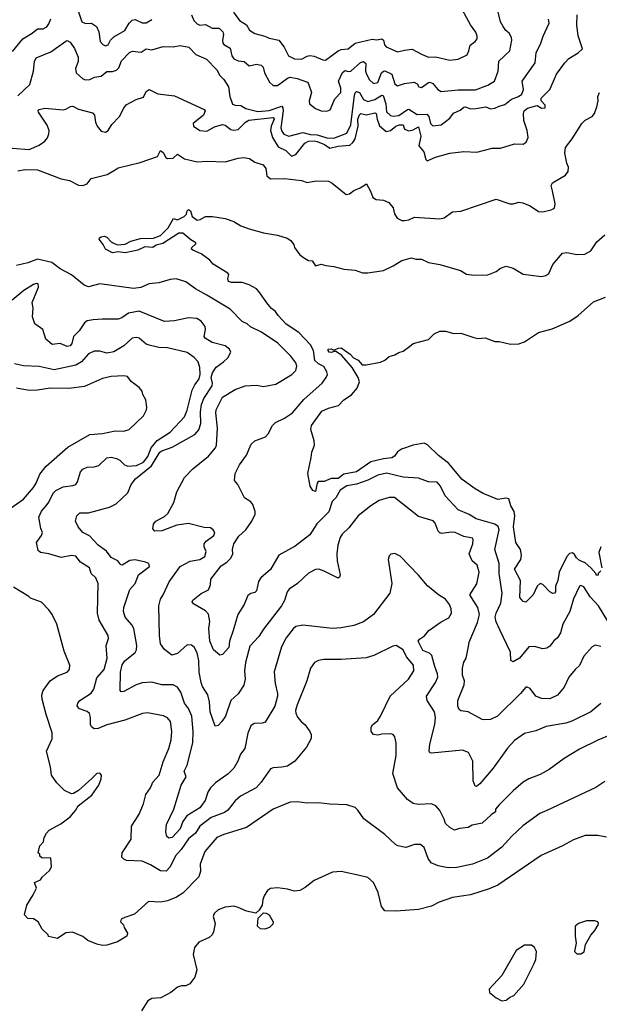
# Model space of a CAD drawing. Extents: x 1863118 to 1989590, y 394482 to 532474.
# Tile 87 of 215: x 1892978 to 1897085, y 490432 to 497411. Entities that reach past the tile are written whole.
import ezdxf

# ---------------------------------------------------------------- set-up
doc = ezdxf.new("R2010")
doc.units = 0

msp = doc.modelspace()

# ---------------------------------------------------------------- linework, layer by layer
at = {"layer": '0CON20XD'}
for points in [[(1893384.3, 497495), (1893418.1, 497395), (1893445, 497382.7), (1893486.2, 497386.2), (1893522.2, 497362.2), (1893539.6, 497325), (1893549.2, 497255), (1893566.2, 497235), (1893585, 497224.2), (1893605, 497232.5), (1893622.2, 497265), (1893645, 497290), (1893721.9, 497335), (1893753.1, 497386.9), (1893775, 497407.3), (1893795, 497412.7), (1893845, 497388.2), (1893875, 497388.5), (1893915, 497411.5)], [(1894196.1, 497446.1), (1894211.1, 497405), (1894235, 497380.8), (1894255, 497372.7), (1894295.4, 497375.4), (1894341.7, 497351.7), (1894391.2, 497351.2), (1894416.9, 497325), (1894422.5, 497305), (1894415.4, 497265), (1894417.9, 497245), (1894425, 497233.6), (1894468.2, 497208.2), (1894481.1, 497155), (1894495, 497133.8), (1894525, 497119.3), (1894568, 497115), (1894604.4, 497084.4), (1894655, 497095.6), (1894688.7, 497088.7), (1894704.3, 497074.3), (1894713.5, 497035), (1894747.1, 496967.1), (1894775, 496944.3), (1894805, 496943.1), (1894875, 496995.6), (1894895, 497002.2), (1894945, 496993.1), (1895016.6, 496966.6), (1895025.4, 496955.4), (1895044.6, 496895), (1895030, 496835), (1895032.5, 496815), (1895075, 496780.6), (1895115, 496764.4), (1895155, 496762.9), (1895177.6, 496772.4), (1895211.2, 496848.8), (1895253.8, 496895), (1895254.1, 496925), (1895236.4, 496975), (1895265, 497036.9), (1895285, 497049.5), (1895305, 497043.3), (1895325, 497045.9), (1895392.1, 497107.9), (1895415, 497113.1), (1895430, 497100), (1895429.4, 497045), (1895435.2, 497025.2), (1895455.6, 496985), (1895485, 496958.6), (1895515, 496966), (1895541.5, 497035), (1895555, 497046.9), (1895565, 497047.5), (1895615.2, 497025.2), (1895636.2, 496956.2), (1895655, 496942.2), (1895705, 496957.5), (1895772.7, 496967.3), (1895794, 496955), (1895806.7, 496935), (1895825, 496930.8), (1895873.8, 496965), (1895885, 496966.7), (1895905, 496957.8), (1895940, 496915), (1895965, 496900.8), (1896085, 496913.2), (1896206.9, 496913.1), (1896295, 496945.5), (1896343.1, 496975), (1896368.2, 497045), (1896372.6, 497117.4), (1896450.7, 497189.3), (1896465.5, 497265), (1896463.3, 497285), (1896446.9, 497315), (1896421.9, 497335), (1896403, 497363), (1896385.4, 497395), (1896364.3, 497484.3)], [(1894493.9, 497463.9), (1894536.4, 497405), (1894584.4, 497375), (1894607.4, 497337.4), (1894643.8, 497313.8), (1894715, 497294.2), (1894745, 497279.4), (1894814.8, 497264.8), (1894852.5, 497215), (1894883.6, 497153.6), (1894925, 497132.8), (1894975, 497130.4), (1895015, 497152.8), (1895035, 497156.8), (1895065, 497152.9), (1895125, 497126.9), (1895145, 497124.6), (1895235, 497189.8), (1895255, 497198.9), (1895305, 497204.6), (1895355, 497245.3), (1895475, 497271.8), (1895508.7, 497268.7), (1895545, 497273.8), (1895555.7, 497265.7), (1895563.2, 497233.2), (1895575, 497217.9), (1895655, 497182.5), (1895705, 497195.4), (1895759.1, 497200.9), (1895825, 497167.1), (1895873.9, 497143.9), (1895925, 497146.4), (1896025, 497123.3), (1896085, 497130), (1896148, 497162), (1896161.3, 497188.7), (1896169.6, 497230.4), (1896206, 497255), (1896219.2, 497275), (1896220, 497295), (1896211.2, 497321.2), (1896171.2, 497375), (1896084.3, 497535)], [(1892925, 496500), (1893045, 496491.5), (1893115, 496521.5), (1893155, 496550), (1893175, 496574.3), (1893185, 496601.2), (1893185.8, 496625), (1893173.1, 496663.1), (1893112, 496755), (1893108.8, 496765), (1893115, 496773.3), (1893155, 496784), (1893285, 496772), (1893305, 496776.2), (1893337.5, 496795), (1893355, 496798.8), (1893395, 496776.2), (1893495, 496751.2), (1893508.8, 496735), (1893514.4, 496685), (1893526.7, 496655), (1893555, 496621.1), (1893585, 496612.5), (1893605.8, 496625), (1893631.4, 496668.6), (1893686.3, 496723.7), (1893715, 496783.3), (1893733, 496807), (1893802.5, 496845), (1893855, 496861.2), (1893875, 496902.5), (1893895, 496916.9), (1893956.1, 496883.9), (1894075, 496872), (1894284.2, 496774.2), (1894293.3, 496765), (1894279.2, 496735), (1894206.9, 496675), (1894210, 496655), (1894254.1, 496624.1), (1894305, 496620.6), (1894358.8, 496651.2), (1894415, 496668.8), (1894435, 496662.5), (1894475, 496631.1), (1894495, 496627.3), (1894525, 496631.6), (1894552.9, 496657.1), (1894578.4, 496685), (1894602.2, 496697.8), (1894775, 496718.2), (1894782.1, 496705), (1894760.8, 496655), (1894755.8, 496625.8), (1894770.3, 496575), (1894810.1, 496510.1), (1894863.4, 496483.4), (1894905, 496442.7), (1894935, 496456.2), (1894999.3, 496535), (1895025, 496549.4), (1895065, 496552.8), (1895085, 496547.8), (1895137.9, 496525), (1895175, 496500.8), (1895234, 496514), (1895318.1, 496521.9), (1895339.2, 496540.8), (1895354.2, 496565.8), (1895376.9, 496655), (1895375, 496706), (1895385, 496735.6), (1895395, 496745.6), (1895435, 496736.9), (1895495, 496749.6), (1895504.2, 496745), (1895510, 496705), (1895527.6, 496657.6), (1895575, 496618.8), (1895605, 496624.6), (1895642.3, 496655), (1895665.7, 496665.7), (1895695, 496666.2), (1895705.6, 496635), (1895735, 496624), (1895765, 496630), (1895805, 496652), (1895821.1, 496585), (1895807.3, 496517.3), (1895841.4, 496475), (1895855, 496420), (1895865, 496410), (1895925, 496435.7), (1896025, 496464.3), (1896125, 496476.2), (1896217.3, 496472.7), (1896325, 496499.2), (1896385, 496500), (1896485, 496530), (1896545, 496528.8), (1896567.3, 496542.7), (1896582, 496575), (1896574.4, 496625), (1896550.6, 496695), (1896548.1, 496745), (1896552.9, 496765), (1896576.7, 496783.3), (1896635, 496801.1), (1896645, 496801.4), (1896675.6, 496784.4), (1896701.2, 496785), (1896702, 496805), (1896673.8, 496835), (1896674, 496855), (1896734.2, 496915), (1896760, 496975), (1896782, 497025), (1896841.2, 497105), (1896870, 497135), (1896934.6, 497175.4), (1896965.8, 497205), (1896935, 497296.7), (1896926.6, 497375), (1896928.2, 497445)], [(1892925.8, 497185), (1893000, 497275), (1893066, 497314), (1893105, 497345.6), (1893145, 497346.5), (1893169.4, 497360.6), (1893185, 497381.2), (1893197.5, 497417.5)], [(1892965, 496870.4), (1893049.5, 496950.5), (1893075.3, 497045), (1893082.7, 497115), (1893095, 497140.8), (1893197.6, 497182.4), (1893305, 497259.4), (1893315, 497262.9), (1893335, 497250.8), (1893367.4, 497207.4), (1893392.8, 497145), (1893391.6, 497115), (1893372.7, 497065), (1893378.6, 497035), (1893425, 496991.1), (1893445, 496983.6), (1893475, 496987.3), (1893507.2, 497002.8), (1893555, 497009.5), (1893595, 497043.1), (1893635, 497043.4), (1893665, 497053.4), (1893681.1, 497068.9), (1893700.3, 497119.7), (1893755, 497177.5), (1893777.5, 497187.5), (1893839.1, 497180.9), (1893873.6, 497203.6), (1893915, 497197.5), (1893995, 497220), (1894065, 497218.6), (1894115, 497226.9), (1894175.4, 497215.4), (1894226.2, 497165), (1894300.6, 497130.6), (1894374.7, 497054.7), (1894396.7, 497015), (1894425, 496985.6), (1894457.4, 496935), (1894467.1, 496867.1), (1894485, 496812), (1894504.5, 496804.5), (1894545, 496802.2), (1894580, 496780), (1894665, 496759.6), (1894745, 496767.9), (1894835, 496797.2), (1894843.6, 496785), (1894844.2, 496765), (1894827.6, 496645), (1894835, 496619.4), (1894849.5, 496599.5), (1894885, 496584.7), (1894985, 496611.8), (1895037.9, 496597.9), (1895085.1, 496594.9), (1895155, 496574.1), (1895205, 496570.9), (1895295, 496605.2), (1895325.5, 496665), (1895349.7, 496875), (1895355, 496892.7), (1895365, 496901.1), (1895385, 496895.3), (1895415, 496844.3), (1895445, 496830.8), (1895495, 496844.9), (1895545, 496875.5), (1895552.5, 496872.5), (1895573.5, 496815), (1895578, 496758), (1895605, 496731.6), (1895625, 496727.3), (1895665, 496731.2), (1895725, 496774.8), (1895735, 496775.9), (1895795, 496739.6), (1895862.1, 496742.1), (1895876, 496725), (1895888, 496675), (1895905, 496658.2), (1895965, 496665.5), (1896025, 496713.6), (1896052, 496748), (1896099.8, 496770.2), (1896125, 496790), (1896135, 496792.2), (1896175, 496779), (1896209.3, 496780.7), (1896281.9, 496791.9), (1896315, 496778.7), (1896345, 496782.6), (1896375, 496798.5), (1896415, 496809.2), (1896462.3, 496847.7), (1896513.1, 496866.9), (1896535, 496883.4), (1896546.7, 496915), (1896539.2, 496975), (1896631.5, 497105), (1896637.6, 497175), (1896670.7, 497245), (1896686.3, 497295), (1896730.9, 497385), (1896725.4, 497415.4)], [(1892965, 496339.5), (1893015, 496348.5), (1893105, 496346.9), (1893272.7, 496282.7), (1893330.5, 496270.5), (1893395, 496238.6), (1893425, 496235.6), (1893455, 496248), (1893485, 496286), (1893596.9, 496313.1), (1893655, 496346.7), (1893675, 496361.2), (1893832.3, 496397.7), (1893955, 496440), (1893975, 496483.8), (1893995, 496468.6), (1894013.9, 496433.9), (1894025, 496426), (1894065, 496429.2), (1894095, 496458), (1894145, 496424.2), (1894235, 496402.2), (1894305, 496407.5), (1894435, 496404.2), (1894525, 496429.2), (1894565, 496434), (1894605.9, 496425.9), (1894645, 496400), (1894702.3, 496382.3), (1894722.5, 496355), (1894728.6, 496305), (1894755, 496283.3), (1894855, 496284.4), (1894975, 496270.8), (1895015, 496256), (1895077.7, 496267.7), (1895165, 496265.8), (1895192.4, 496252.4), (1895291.5, 496171.5), (1895315, 496175.6), (1895345, 496200), (1895391.1, 496218.9), (1895435, 496247.5), (1895464, 496195), (1895480.3, 496150.3), (1895505, 496136), (1895555, 496130.8), (1895593.3, 496115), (1895625, 496076.7), (1895632.9, 496035), (1895653.6, 496003.6), (1895685, 495987.5), (1895705, 495987.1), (1895735, 495992.9), (1895775, 496011.9), (1895955, 495998.1), (1895985, 496007.1), (1896045, 496048.8), (1896105, 496054), (1896355, 496138), (1896450, 496105), (1896474.3, 496105.7), (1896515, 496118), (1896542.3, 496112.3), (1896595, 496092), (1896655, 496050), (1896685, 496048), (1896745, 496062.5), (1896768, 496075), (1896772, 496105), (1896753.6, 496196.4), (1896744, 496235), (1896753.3, 496255), (1896845, 496309.2), (1896864.4, 496335), (1896865.8, 496365), (1896854.4, 496394.4), (1896841.4, 496465), (1896844.4, 496505.6), (1896892, 496565), (1896961.2, 496675), (1896985, 496698.8), (1897033.8, 496725), (1897050.8, 496745), (1897067.9, 496792.1), (1897075.8, 496835), (1897074, 496865), (1897086.2, 496895)], [(1894523.3, 494115), (1894501.2, 494145), (1894505.7, 494195), (1894534.6, 494255.4), (1894586.1, 494323.9), (1894617.2, 494402.8), (1894645, 494425.7), (1894718.8, 494455), (1894738, 494475), (1894770, 494535), (1894790.8, 494555), (1894855, 494586.7), (1894911.4, 494625), (1894992.4, 494717.6), (1895120.6, 494835), (1895150.6, 494875), (1895158.1, 494895), (1895155.4, 494915.4), (1895132, 494952), (1895095, 494970.3), (1895070, 494995), (1895059.7, 495065), (1895038.5, 495105), (1894955, 495193.6), (1894865, 495253.5), (1894808.6, 495315), (1894791.7, 495341.7), (1894762.4, 495362.4), (1894735.6, 495395), (1894672.9, 495485), (1894655, 495502.2), (1894605, 495531.8), (1894555, 495547.5), (1894478.3, 495548.3), (1894457.5, 495555), (1894452.5, 495575), (1894460, 495605), (1894453.3, 495615), (1894348.6, 495678.6), (1894324.6, 495705), (1894265, 495751.2), (1894205, 495776.2), (1894196.2, 495785), (1894198.8, 495795), (1894225, 495821.2), (1894225, 495830), (1894190.5, 495850.5), (1894135, 495897.2), (1894105, 495898.4), (1893992.7, 495825), (1893945, 495812.4), (1893920.8, 495795), (1893865, 495800.2), (1893815, 495776), (1893725, 495758.4), (1893675.6, 495764.4), (1893635, 495758.6), (1893585, 495783.1), (1893568.3, 495818.3), (1893541.2, 495855), (1893544, 495865), (1893555, 495872.5), (1893575.5, 495875.5), (1893595, 495869.2), (1893625.8, 495835.8), (1893646.7, 495823.3), (1893674.4, 495814.4), (1893725, 495820.5), (1893765, 495840), (1893835, 495860.6), (1893925, 495861.8), (1893975, 495880), (1894030, 495935), (1894067.5, 496002.5), (1894095, 495992.9), (1894143.3, 496016.7), (1894158.9, 496031.1), (1894165, 496056.2), (1894175, 496064.3), (1894187.3, 496055), (1894200.8, 496015), (1894235, 495989.2), (1894257.5, 495995), (1894295, 496016.7), (1894345, 496016.7), (1894435, 496000.8), (1894495, 495980), (1894545, 495948.6), (1894605, 495927.1), (1894705, 495900), (1894803.8, 495883.8), (1894873, 495863), (1894898.8, 495845), (1894920, 495815), (1894926.2, 495795), (1894963.3, 495745), (1894995, 495720), (1895025, 495703.8), (1895050.7, 495700.7), (1895075, 495666.7), (1895115, 495676.7), (1895148.3, 495668.3), (1895205, 495661.2), (1895275, 495642), (1895354.2, 495634.2), (1895407, 495617), (1895445, 495615.8), (1895555, 495634), (1895625, 495666.7), (1895685, 495704), (1895755, 495722), (1895785, 495714.3), (1895825, 495714), (1895875, 495689.2), (1895953.9, 495676.1), (1896102.3, 495632.3), (1896145, 495606), (1896195, 495600.8), (1896295, 495603.3), (1896353.6, 495626.4), (1896385, 495650), (1896425, 495663.3), (1896475, 495650), (1896545, 495606.2), (1896675, 495590), (1896705, 495597.1), (1896727.4, 495612.6), (1896754.6, 495675.4), (1896825, 495756.2), (1896855, 495761.2), (1896925, 495745.8), (1896982.3, 495747.7), (1897025, 495772.5), (1897068, 495835), (1897124.4, 495885.6)], [(1894366.2, 494376.2), (1894372.9, 494395), (1894378.5, 494515), (1894366.7, 494625), (1894370, 494645), (1894415, 494735.8), (1894505, 494788.6), (1894575.7, 494814.3), (1894655, 494820.8), (1894705, 494810), (1894792.6, 494827.4), (1894905.4, 494894.6), (1894934.3, 494925), (1894942.9, 494955), (1894935, 494978.8), (1894899.4, 495025), (1894808.1, 495118.1), (1894691.4, 495195), (1894612.7, 495232.7), (1894590, 495255), (1894555, 495270.9), (1894469.8, 495359.8), (1894305, 495456.9), (1894223.6, 495503.6), (1894155, 495552.5), (1894085.7, 495574.3), (1894045, 495569.4), (1893965, 495544.5), (1893895, 495538.9), (1893836.9, 495513.1), (1893785, 495506.2), (1893545, 495539.2), (1893465, 495517.5), (1893435, 495528), (1893345, 495602), (1893265, 495644.2), (1893205, 495689.7), (1893105, 495712.9), (1893035, 495686.8), (1892955, 495668.5)], [(1897096.2, 492563.8), (1897024.5, 492505.5), (1896891.4, 492438.6), (1896847.5, 492425), (1896709.3, 492400.7), (1896635, 492370.6), (1896555, 492351.4), (1896485, 492300.8), (1896435, 492247.5), (1896331.9, 492105), (1896239.2, 491995), (1896215, 491976), (1896205, 491978.8), (1896192.2, 492015), (1896188.9, 492155), (1896157.4, 492217.4), (1896115, 492233.1), (1895895, 492212), (1895884.2, 492214.2), (1895878.8, 492225), (1895884.3, 492274.3), (1895920, 492415), (1895925.4, 492465), (1895917.3, 492505), (1895865.6, 492585), (1895860.5, 492615), (1895925, 492712), (1895940.5, 492749.5), (1895939.4, 492775), (1895918.5, 492825), (1895897.5, 492905), (1895881.1, 492921.1), (1895835, 492940.4), (1895802.5, 493005), (1895811.2, 493018.8), (1895846.6, 493043.4), (1895878.1, 493081.9), (1895965, 493141.5), (1896019.8, 493170.2), (1896038.1, 493205), (1896034.4, 493235), (1896022.9, 493265), (1895995, 493304), (1895944.4, 493334.4), (1895867.3, 493397.3), (1895805, 493473.3), (1895675, 493608.8), (1895635, 493626.7), (1895608.3, 493621.7), (1895595, 493610), (1895590, 493585), (1895616, 493415), (1895600, 493345), (1895484, 493195), (1895413.6, 493143.6), (1895344.6, 493115.4), (1895255, 493099.6), (1895195, 493096.4), (1894985, 493118.9), (1894935, 493108.5), (1894915, 493093.1), (1894865, 493028.6), (1894832.5, 492965), (1894781.3, 492788.7), (1894788.5, 492705), (1894805.5, 492635), (1894805.4, 492615), (1894785.3, 492545), (1894718.2, 492431.7), (1894696.7, 492423.3), (1894638.3, 492421.7), (1894615.5, 492404.5), (1894594.2, 492354.2), (1894574.3, 492245), (1894543.1, 492205), (1894524.3, 492155), (1894494.2, 492105), (1894454.6, 492065.4), (1894365, 492001.5), (1894330.5, 491965), (1894311.8, 491935), (1894292.7, 491875), (1894255.4, 491825), (1894162.1, 491767.9), (1894133.8, 491726.2), (1894115.5, 491675), (1894058.5, 491615), (1894035, 491608.5), (1894020.6, 491620.6), (1894012.9, 491655), (1894017.3, 491705), (1894069.5, 491815), (1894122.1, 491985), (1894157.8, 492045), (1894143.8, 492085), (1894163.6, 492126.4), (1894204.6, 492285), (1894206.8, 492365), (1894196.8, 492475), (1894175, 492527.5), (1894146, 492566), (1894120.9, 492645), (1894095, 492679.4), (1894065, 492695.6), (1893985, 492696.5), (1893915, 492714.6), (1893845, 492711.1), (1893803, 492697), (1893715, 492649.2), (1893696.2, 492646.2), (1893688.8, 492655), (1893692.1, 492785), (1893703.1, 492836.9), (1893722, 492865), (1893795.5, 492924.5), (1893804.7, 492945), (1893807.6, 492975), (1893785.9, 493095.9), (1893771.7, 493121.7), (1893725, 493176.2), (1893713.3, 493215), (1893715.6, 493245), (1893757.4, 493372.6), (1893795.7, 493415), (1893819.2, 493475), (1893897.5, 493535), (1893892, 493555), (1893870, 493565), (1893795, 493581.8), (1893757.5, 493577.5), (1893705, 493544), (1893695, 493546.2), (1893673.8, 493575), (1893625, 493598.5), (1893594, 493644), (1893535, 493685.6), (1893471.5, 493751.5), (1893426, 493775), (1893392, 493815), (1893373.8, 493855), (1893382, 493895), (1893405, 493914.2), (1893465.5, 493914.5), (1893614.4, 493955.6), (1893660.5, 493979.5), (1893745, 494056.2), (1893768, 494115), (1893798.6, 494155), (1893912.4, 494247.6), (1893970.4, 494345), (1893985.5, 494355.5), (1894059, 494381), (1894219.9, 494470.1), (1894247.2, 494502.8), (1894260.7, 494549.3), (1894259, 494631), (1894267.2, 494682.8), (1894283.1, 494725), (1894341.1, 494815), (1894343, 494835), (1894334.5, 494875), (1894343.2, 494906.8), (1894371.3, 494948.7), (1894422.5, 494985), (1894452.2, 495015), (1894474.2, 495055), (1894465.5, 495075.5), (1894435, 495098.6), (1894341.7, 495121.7), (1894292.4, 495152.4), (1894285.6, 495165), (1894295.5, 495215), (1894292.2, 495235), (1894265, 495272.9), (1894232.6, 495292.6), (1894175, 495298.1), (1894074.4, 495275.6), (1894005, 495271.1), (1893823.7, 495343.7), (1893749.2, 495330.8), (1893702.3, 495297.7), (1893675, 495286.8), (1893565, 495288.2), (1893497.5, 495282.5), (1893455, 495275.7), (1893437.2, 495262.8), (1893398.8, 495205), (1893358.7, 495165), (1893347.8, 495115), (1893335, 495099.2), (1893315, 495094.7), (1893265, 495116.1), (1893207.4, 495107.4), (1893162, 495145), (1893142, 495215), (1893086.2, 495255), (1893067.5, 495305), (1893074.5, 495365), (1893067, 495407), (1893111.4, 495515), (1893108.8, 495538.8), (1893095, 495541.2), (1893075, 495534), (1893008.1, 495491.9), (1892925, 495422.9)], [(1897095, 493503.8), (1897077.5, 493485), (1897077, 493473), (1897065, 493470), (1897060, 493485), (1897025.5, 493525), (1896985, 493560.4), (1896945, 493578.2), (1896923.6, 493596.4), (1896910.3, 493620.3), (1896895, 493630.8), (1896875, 493627.8), (1896855, 493605.6), (1896799.8, 493495), (1896792.2, 493435), (1896775.3, 493395), (1896774.4, 493355.6), (1896766.7, 493345), (1896755, 493344.3), (1896735, 493355.6), (1896685, 493407.1), (1896665, 493414.2), (1896645.6, 493395), (1896617.1, 493335), (1896565, 493283.1), (1896545, 493286), (1896521.9, 493315), (1896526.5, 493435), (1896484.2, 493515), (1896528.9, 493585), (1896533.3, 493615), (1896525.5, 493655), (1896493.4, 493705), (1896477, 493815), (1896486.5, 493895), (1896481.1, 493925), (1896458.9, 493965), (1896444.5, 494014.5), (1896425, 494018.5), (1896365, 494009.5), (1896262.7, 494052.7), (1896204.6, 494084.6), (1896112.2, 494152.2), (1896016.4, 494266.4), (1895945, 494320.6), (1895867.8, 494397.8), (1895845, 494409.2), (1895765, 494394.4), (1895683.3, 494366.7), (1895655, 494347.8), (1895633.1, 494316.9), (1895615.4, 494304.6), (1895555, 494297.8), (1895465, 494275.7), (1895365, 494206.6), (1895275, 494188.7), (1895235, 494159.6), (1895185, 494158.4), (1895135, 494137), (1895093.5, 494136.5), (1895085.3, 494124.7), (1895073.3, 494066.7), (1895055, 494074), (1895036.5, 494105), (1895020, 494195), (1895043.8, 494306.2), (1895048.8, 494345), (1895065.8, 494395), (1895064, 494425), (1895042, 494505), (1895046.2, 494535), (1895118.8, 494635), (1895165, 494656.9), (1895235.8, 494675), (1895275.6, 494715), (1895328.7, 494751.3), (1895370.2, 494799.8), (1895386, 494844), (1895377.3, 494875), (1895334.6, 494945), (1895260.2, 495030.2), (1895215, 495062), (1895185, 495052.2), (1895171.4, 495055), (1895163.2, 495065), (1895164.7, 495075.3), (1895185, 495077.5), (1895205, 495068), (1895235, 495083.1), (1895255, 495084.4), (1895319.5, 495039.5), (1895344.4, 495015), (1895377.1, 494997.1), (1895405, 494963.8), (1895433.6, 494963.6), (1895535, 494983.8), (1895565, 494996.7), (1895595, 495023.3), (1895635.9, 495034.1), (1895665, 495052), (1895695, 495061.2), (1895741.2, 495095), (1895765, 495116), (1895875, 495143.1), (1895915, 495183.3), (1895955, 495202), (1895995, 495202), (1896055, 495186.2), (1896105, 495188.8), (1896195, 495158), (1896225, 495152), (1896275.9, 495155.9), (1896345, 495130), (1896375, 495130), (1896455, 495110), (1896515, 495113.3), (1896555, 495126.7), (1896655, 495193.3), (1896750.5, 495219.5), (1896875.5, 495274.5), (1896935, 495313.8), (1897045, 495410), (1897130, 495445)], [(1897244.6, 492375.4), (1897075, 492304.4), (1896945, 492239.4), (1896836.8, 492173.2), (1896728.8, 492095), (1896665, 492060.8), (1896585, 492030), (1896545, 492005.7), (1896474.6, 491945.4), (1896375, 491845.8), (1896350, 491815), (1896350, 491795), (1896318, 491775), (1896255, 491714.4), (1896185, 491700.9), (1896155, 491684.2), (1896095, 491678), (1896060, 491665), (1896025, 491685.8), (1895995, 491714), (1895985.6, 491745), (1895954.4, 491804.4), (1895927.3, 491837.3), (1895895, 491852), (1895805, 491848.6), (1895765, 491855.7), (1895725, 491884.2), (1895655.6, 491965), (1895622.1, 492067.9), (1895646.7, 492195), (1895645.7, 492285), (1895637.3, 492327.3), (1895625, 492343.3), (1895607.7, 492347.7), (1895545, 492346.7), (1895515, 492340), (1895485, 492343.3), (1895467.5, 492365), (1895467.5, 492395), (1895477, 492413), (1895515.8, 492444.2), (1895535.7, 492474.3), (1895602.5, 492615), (1895731.9, 492735), (1895769.6, 492795), (1895767.9, 492835), (1895719.4, 492895), (1895695, 492944.2), (1895645, 492974), (1895620.9, 492969.1), (1895486.6, 492903.4), (1895433, 492887), (1895255, 492875.7), (1895134.2, 492875.8), (1895095, 492868), (1895066.7, 492855), (1895037.5, 492815), (1895012.9, 492725), (1894943.5, 492555), (1894932.5, 492515), (1894934.2, 492495), (1894946.8, 492466.8), (1894972.5, 492435), (1895001.5, 492411.5), (1895034.4, 492364.4), (1895042.5, 492345), (1895044.2, 492315), (1895010.8, 492255), (1894927.5, 492155), (1894875, 492120.6), (1894835, 492111.4), (1894775, 492108), (1894755, 492101.2), (1894688.1, 492005), (1894652.9, 491965), (1894543, 491907), (1894505, 491872.9), (1894451.7, 491808.3), (1894428.8, 491791.2), (1894335.3, 491754.7), (1894254.4, 491695), (1894224.5, 491645), (1894174.4, 491605), (1894121.6, 491528.4), (1894082.2, 491485), (1894044.6, 491405.4), (1894015, 491375.6), (1893975, 491376.5), (1893905, 491421.2), (1893845, 491447.3), (1893735, 491451.4), (1893715, 491460), (1893701.2, 491475), (1893704, 491505), (1893767.4, 491602.6), (1893770, 491695), (1893795, 491733.8), (1893825, 491780), (1893855, 491853.3), (1893872.4, 491917.6), (1893905.7, 491965), (1893921.1, 492005), (1893966.5, 492055), (1893995, 492151.2), (1894035, 492243.8), (1894050.8, 492305), (1894057.1, 492365), (1894045.5, 492435), (1894025, 492462.5), (1893997.4, 492477.4), (1893882.4, 492497.6), (1893848.1, 492491.9), (1893723.3, 492445), (1893595, 492412.5), (1893535, 492386.9), (1893505, 492384.3), (1893487.6, 492397.6), (1893479.4, 492415), (1893480.5, 492465), (1893472.2, 492492.2), (1893455, 492507.5), (1893401.2, 492525), (1893384.3, 492545), (1893389.2, 492565), (1893404.5, 492585.5), (1893483.8, 492636.2), (1893502.7, 492665), (1893523.8, 492745), (1893576.1, 492805), (1893597.8, 492885), (1893591.8, 492975), (1893606.9, 493025), (1893605.7, 493045), (1893542.2, 493155), (1893529.1, 493205), (1893534.5, 493415), (1893517.8, 493455), (1893485.3, 493485.3), (1893471.9, 493525), (1893409.4, 493565), (1893375, 493608.1), (1893345, 493613.3), (1893272.4, 493597.6), (1893185, 493624.5), (1893125, 493632.9), (1893107.9, 493647.9), (1893096.9, 493705), (1893131.9, 493755), (1893138.6, 493775), (1893127.9, 493805), (1893114.6, 493885.4), (1893132.4, 493927.6), (1893165.4, 493965), (1893185, 493991.1), (1893215, 494054.5), (1893235, 494074.5), (1893285, 494098.5), (1893355, 494107.8), (1893375, 494117.1), (1893387.5, 494135), (1893408.9, 494205), (1893424.6, 494225.4), (1893455, 494240), (1893505, 494240.6), (1893539.8, 494250.2), (1893595, 494305.6), (1893625, 494310), (1893665, 494299.4), (1893687.5, 494287.5), (1893721.1, 494255), (1893745, 494246.5), (1893805, 494250), (1893855, 494274.8), (1893885, 494314.6), (1893908.8, 494375), (1893951.5, 494428.5), (1894044.1, 494485.9), (1894145, 494596), (1894165, 494643.3), (1894200, 494785), (1894218.2, 494821.8), (1894250, 494865), (1894257.9, 494895), (1894254.5, 494944.5), (1894243.1, 494985), (1894215.4, 495015.4), (1894165, 495051.9), (1894025, 495084.6), (1893965, 495088), (1893895, 495102.9), (1893875, 495110.8), (1893825, 495152.5), (1893805, 495158.5), (1893775, 495152.2), (1893715, 495097.8), (1893645, 495056.2), (1893595, 495047.2), (1893545, 495061.2), (1893505, 495060), (1893465, 495043.3), (1893415, 494984.6), (1893375, 494960.8), (1893221.9, 494928.1), (1893115, 494952.9), (1893005, 494957.3), (1892940.3, 494970.3)], [(1892911.4, 493945), (1893005, 494012.1), (1893076.7, 494095), (1893095.5, 494125), (1893121.5, 494188.5), (1893165, 494245.8), (1893319.7, 494380.3), (1893475, 494470.6), (1893565, 494477.5), (1893655, 494496.5), (1893715.5, 494494.5), (1893753.6, 494506.4), (1893856.2, 494603.8), (1893877.5, 494645), (1893880, 494665), (1893872, 494715), (1893850, 494755), (1893845, 494777.5), (1893823.9, 494803.9), (1893767.5, 494845), (1893740.7, 494880.7), (1893715, 494886), (1893625, 494881.2), (1893565, 494868), (1893438.3, 494811.7), (1893325, 494796.7), (1893195, 494798.5), (1893105, 494783.6), (1893045, 494781.1), (1892955, 494799.5)], [(1897095, 492968.1), (1897055, 492976), (1897034.3, 492965.7), (1896975, 492900), (1896945, 492834.2), (1896912.9, 492805), (1896869.3, 492750.7), (1896835, 492678.8), (1896788, 492622), (1896735, 492596.7), (1896675, 492599.4), (1896635.5, 492615.5), (1896595, 492670), (1896575, 492680), (1896565, 492678.8), (1896527.5, 492635), (1896364, 492475), (1896315, 492450.8), (1896275, 492448.6), (1896255, 492450.8), (1896155, 492503.5), (1896105, 492510.8), (1896091.3, 492521.3), (1896081.4, 492545), (1896081.9, 492585), (1896127.7, 492695), (1896129.3, 492725), (1896116, 492765), (1896114.6, 492815), (1896124.5, 492855.5), (1896142, 492885), (1896158.3, 492968.3), (1896161.7, 492998.3), (1896222.7, 493137.3), (1896236.1, 493195), (1896223.5, 493243.5), (1896166.9, 493335), (1896217.9, 493412.1), (1896234.6, 493495), (1896219.6, 493545), (1896183.8, 493575), (1896162.5, 493625), (1896188, 493695), (1896192.2, 493725), (1896187.5, 493735), (1896125, 493748.2), (1896064.7, 493774.7), (1896035, 493777.3), (1895968.9, 493768.9), (1895955, 493773.1), (1895943.6, 493785), (1895922.2, 493842.2), (1895908.8, 493858.8), (1895805, 493888.1), (1895634.6, 494024.6), (1895595, 494023.8), (1895525, 494003.3), (1895465.4, 493964.6), (1895375.8, 493895), (1895310.8, 493809.2), (1895263.1, 493765), (1895249.1, 493740.9), (1895232.2, 493685), (1895225.5, 493625), (1895227.8, 493575), (1895248.1, 493475), (1895245, 493460), (1895235, 493452.5), (1895135, 493502.7), (1895097.5, 493515), (1895075, 493514.4), (1895025, 493487.1), (1894946, 493415), (1894888, 493375), (1894873.7, 493356.3), (1894855.4, 493294.6), (1894833.3, 493255), (1894705, 493090), (1894671.7, 493038.3), (1894609.6, 492970.4), (1894577.9, 492855), (1894570.4, 492795), (1894575.5, 492735), (1894565.6, 492694.4), (1894526.8, 492633.2), (1894474.7, 492585.3), (1894435.3, 492474.7), (1894410.8, 492435), (1894385, 492408.8), (1894363.6, 492403.6), (1894327.1, 492505), (1894323.8, 492575), (1894312.1, 492625), (1894272.9, 492685), (1894263.6, 492713.6), (1894248.9, 492785), (1894248, 492865), (1894235, 492922), (1894215, 492962), (1894195, 492977.8), (1894165, 492980.6), (1894095, 492917.1), (1894056.1, 492906.1), (1894005, 492946.7), (1893976.8, 492986.8), (1893967.5, 493045), (1893963.3, 493255), (1893975, 493303.8), (1893995.3, 493334.7), (1894036.5, 493425), (1894115, 493534.2), (1894185, 493571.4), (1894255, 493585.4), (1894290.6, 493605), (1894300.4, 493640.4), (1894285.8, 493675), (1894284.2, 493695), (1894300, 493715), (1894354, 493755), (1894360, 493775), (1894349.2, 493795), (1894329.2, 493809.2), (1894285, 493810.4), (1894175, 493839.6), (1894092.4, 493827.6), (1893985, 493787.5), (1893935, 493784.2), (1893920.7, 493800.7), (1893926.1, 493833.9), (1893943.3, 493855), (1894005, 493888), (1894028.7, 493911.3), (1894070.9, 493989.1), (1894090.8, 494065), (1894146, 494165), (1894205, 494227.5), (1894315, 494317.5), (1894366.2, 494376.2)], [(1897145, 493146.9), (1897079.2, 493255), (1897020.7, 493320.7), (1896975, 493390.8), (1896955, 493401.2), (1896945.8, 493394.2), (1896901.1, 493305), (1896876.4, 493215), (1896826.5, 493125), (1896808.9, 493065), (1896789.7, 493030.3), (1896762.3, 493007.7), (1896735, 492970), (1896714.1, 492955.9), (1896685, 492952), (1896625, 492968), (1896585, 492966), (1896520, 492885), (1896475, 492860), (1896459.2, 492869.2), (1896455, 492926.7), (1896380, 493085), (1896353.4, 493143.4), (1896348.1, 493175), (1896353.6, 493205), (1896386.2, 493275), (1896396.3, 493345), (1896374.6, 493485), (1896374.6, 493555), (1896345.7, 493655), (1896374.4, 493795), (1896367.6, 493817.6), (1896344.6, 493834.6), (1896212.9, 493872.9), (1896162.4, 493902.4), (1896085, 493935.6), (1895992.7, 494035), (1895960.6, 494105), (1895935, 494131.4), (1895875, 494135.8), (1895805, 494160.6), (1895695, 494167.1), (1895576, 494196), (1895515, 494183.1), (1895444.3, 494145.7), (1895365, 494119.5), (1895295, 494106.2), (1895249.2, 494075), (1895218.8, 494021.2), (1895193.1, 493995), (1895168.9, 493921.1), (1895082.7, 493837.3), (1895035, 493760), (1894930, 493680), (1894814.8, 493615.2), (1894755, 493512.9), (1894685.5, 493455), (1894671.2, 493428.8), (1894655, 493363.3), (1894645, 493351.2), (1894615, 493343.8), (1894595, 493330), (1894568.8, 493265), (1894524.3, 493195.7), (1894489.9, 493080.1), (1894463.8, 493006.2), (1894459.1, 492960.9), (1894415, 492910), (1894395, 492905.8), (1894350.8, 492945), (1894324.5, 493005.5), (1894318, 493095), (1894325.8, 493145.8), (1894315, 493197.5), (1894295, 493220), (1894210.5, 493270.5), (1894201.2, 493285), (1894205.8, 493295), (1894265, 493344.4), (1894315, 493368.6), (1894330.5, 493405), (1894332.7, 493445), (1894405, 493538.8), (1894445, 493564.6), (1894473.2, 493595), (1894488.8, 493625), (1894486.8, 493655), (1894495.4, 493695), (1894531.3, 493748.7), (1894580.4, 493795), (1894624, 493855), (1894646, 493905), (1894646.7, 493925), (1894630, 493975), (1894615, 493993.3), (1894571.7, 494021.7), (1894523.3, 494115)], [(1897095.8, 493675), (1897080.6, 493635), (1897102.3, 493525)], [(1897125, 492010), (1897061.2, 491968.8), (1896713.6, 491806.4), (1896663.8, 491785), (1896543.8, 491696.2), (1896466.2, 491623.8), (1896395, 491545.6), (1896293.3, 491466.7), (1896186.1, 491423.9), (1896075, 491401.5), (1896015, 491398.5), (1895943, 491413), (1895893.8, 491435), (1895872.5, 491465), (1895844.1, 491544.1), (1895817.5, 491565), (1895775, 491564), (1895715, 491542), (1895657.5, 491555), (1895640, 491565), (1895565, 491634), (1895415.8, 491745.8), (1895375, 491807.5), (1895355.9, 491825.9), (1895296.1, 491846.1), (1895175, 491850), (1895095, 491859.2), (1895015, 491857.5), (1894945, 491867.5), (1894895, 491864.3), (1894775, 491814.4), (1894586.1, 491683.9), (1894425, 491634.5), (1894376, 491614), (1894288.9, 491515), (1894256.9, 491425), (1894258.6, 491375), (1894246.9, 491335), (1894135, 491219.4), (1894088.8, 491191.2), (1894025, 491164.4), (1893975, 491155.8), (1893890.5, 491159.5), (1893790.7, 491069.3), (1893724, 491046), (1893697.5, 491035), (1893693, 491017), (1893712.5, 490995), (1893717.5, 490975), (1893742.5, 490935), (1893737.5, 490915), (1893670, 490875), (1893595, 490851.2), (1893565, 490848.8), (1893525, 490856.7), (1893460, 490885), (1893425, 490912.5), (1893353, 490943), (1893305, 490937.5), (1893245, 490897.5), (1893183, 490913), (1893180, 490925), (1893137.5, 490965), (1893110, 491015), (1893075, 491036.7), (1893035, 491040), (1893012.5, 491065), (1893027.5, 491135), (1893073.6, 491206.4), (1893096.2, 491255), (1893084, 491296), (1893125.9, 491314.1), (1893137, 491333), (1893189.3, 491380.7), (1893202.5, 491405), (1893197.5, 491467.5), (1893135, 491470), (1893121.7, 491481.7), (1893120, 491495), (1893110, 491505), (1893120, 491555), (1893147, 491583), (1893152.5, 491615), (1893167.5, 491645), (1893187.5, 491665), (1893268.3, 491711.7), (1893335, 491761.2), (1893373.3, 491805), (1893392.3, 491837.7), (1893488.8, 491915), (1893538.8, 491985), (1893555, 492030), (1893556.7, 492055), (1893545, 492070), (1893525, 492066.7), (1893488, 492032), (1893395, 491947.5), (1893360, 491925), (1893345, 491923.3), (1893295, 491946.7), (1893241.2, 492001.2), (1893203.3, 492055), (1893196.7, 492115), (1893166.7, 492225), (1893207.3, 492312.7), (1893209.2, 492355), (1893165, 492486.7), (1893136.7, 492595), (1893134.6, 492625.4), (1893143.8, 492656.2), (1893195, 492724.4), (1893245, 492760), (1893314.1, 492785.9), (1893330, 492805), (1893333.9, 492836.1), (1893294, 492935), (1893242, 493125), (1893208, 493195), (1893185, 493228.8), (1893132.3, 493282.3), (1893055, 493311.2), (1893042, 493322), (1892935, 493388)], [(1897135, 491616.2), (1897075, 491628), (1896985, 491627.5), (1896902.2, 491597.8), (1896825, 491555.8), (1896672.6, 491487.4), (1896365, 491275.6), (1896305, 491250), (1896172.4, 491207.6), (1896045, 491188.1), (1895950, 491155), (1895895, 491127.5), (1895805, 491102.9), (1895645, 491091.4), (1895564.3, 491094.3), (1895542.5, 491125), (1895518.1, 491225), (1895485.8, 491295), (1895445, 491330.8), (1895385, 491345.7), (1895255, 491372.5), (1895195, 491367.5), (1895065, 491310), (1895000.5, 491259.5), (1894962.3, 491237.7), (1894925, 491234), (1894875, 491248.6), (1894805, 491258), (1894755, 491253.3), (1894735, 491237.5), (1894713.3, 491205), (1894701.2, 491175), (1894696, 491134), (1894675, 491100), (1894651.7, 491078.3), (1894585, 491091.2), (1894525, 491118.8), (1894495, 491126), (1894435, 491121.2), (1894385, 491101.2), (1894356.7, 491075), (1894348.8, 491055), (1894363.3, 491005), (1894352, 490945), (1894342, 490925), (1894320, 490905), (1894247.7, 490872.3), (1894215.9, 490834.1), (1894206.2, 490785), (1894232, 490675), (1894220, 490625), (1894183.6, 490576.4), (1894155, 490562.5), (1894125, 490562.5), (1894095, 490552.5), (1894050, 490515), (1893978.3, 490478.3), (1893915, 490473.3), (1893885, 490456.7), (1893842, 490385)], [(1894715, 490963.3), (1894685, 490966.7), (1894663.3, 490985), (1894668.3, 491041.7), (1894705, 491080), (1894725, 491077.5), (1894745.9, 491065.9), (1894773.8, 491015), (1894770.7, 490999.3), (1894747.5, 490975), (1894715, 490963.3)], [(1896955, 490790), (1896977, 490803), (1896987.5, 490855), (1897025, 490922.5), (1897053.3, 490955), (1897076.7, 490995), (1897080, 491005), (1897075, 491016.2), (1897054.1, 491024.1), (1896995, 491024.4), (1896936.7, 491005), (1896913.8, 490985), (1896913.3, 490915), (1896920, 490865), (1896910, 490805), (1896925, 490790), (1896955, 490790)], [(1896395, 490456.7), (1896425, 490460), (1896449.5, 490480.5), (1896480, 490495), (1896550, 490575), (1896621.2, 490715), (1896635, 490750), (1896640, 490805), (1896626.7, 490835), (1896605, 490850), (1896555, 490851.2), (1896495, 490813.3), (1896394.1, 490635.9), (1896305, 490540), (1896307.5, 490515), (1896355, 490476.7), (1896395, 490456.7)]]:
    msp.add_lwpolyline(points, dxfattribs=at)

doc.saveas('drawing.dxf')
